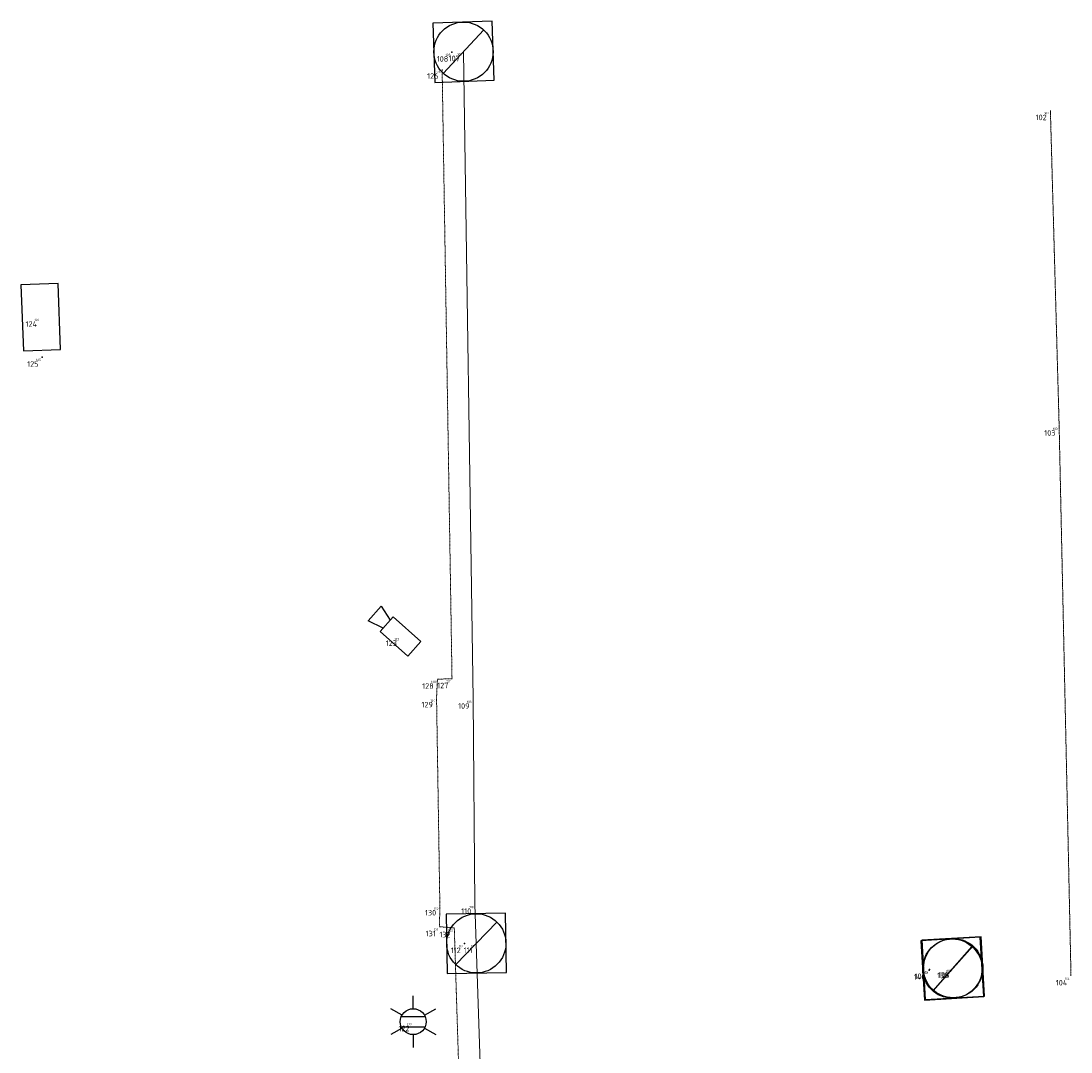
# Model space of a CAD drawing. Header units: millimetres. Extents: x 109167 to 931660, y 98993 to 321604.
# Tile 27 of 39: x 729343 to 743514, y 251656 to 265569. Entities that reach past the tile are written whole.
import ezdxf
from ezdxf.enums import TextEntityAlignment as Align

# ---------------------------------------------------------------- set-up
doc = ezdxf.new("R2010")
doc.units = ezdxf.units.MM
doc.linetypes.add('AM-AS', pattern=[16, 10, -2, 2, -2])
doc.linetypes.add('XX-DASHDOT', pattern=[10, 3, -2, 0, -2, 3])
for name, color, linetype in [('B-ME-AL-SITUATIEMETING-S', 7, 'Continuous'), ('B-WE-AL-SITUATIEMETING-S', 7, 'Continuous'), ('X-XX-AL-MEETPUNT_DATA_PUNTNUMMER-T18', 7, 'Continuous')]:
    doc.layers.add(name, color=color, linetype=linetype)
for name, color, linetype, lineweight in [('B-WE-AM-AS_WEG-G', 10, 'AM-AS', 18), ('B-WE-IE-MEUBILAIR_WEGMEUBILAIR_CAMERA-S', 7, 'Continuous', 25), ('B-WE-IE-MEUBILAIR_WEGMEUBILAIR_KAST-S', 7, 'Continuous', 25), ('B-WE-IE-MEUBILAIR_WEGMEUBILAIR_LICHTMAST-S', 7, 'Continuous', 25), ('B-WE-RI-PUT_BETON-S', 7, 'Continuous', 25), ('B-WE-VH-KANTOPSLUITING_ACHTERKANTBAND-G', 40, 'XX-DASHDOT', 18), ('B-WE-VH-KANTVERHARDING-G', 40, 'Continuous', 18), ('X-XX-AL-MEETPUNT-S', 7, 'Continuous', 25)]:
    doc.layers.add(name, color=color, linetype=linetype, lineweight=lineweight)
doc.styles.add('NLCS-ISO-ANNOTATIVE-T18', font='NLCS-ISO.ttf', dxfattribs={"height": 1.8})
doc.styles.add('NLCS-ISO-M1000-T18', font='NLCS-ISO.ttf', dxfattribs={"height": 1.8})

# ---------------------------------------------------------------- blocks, each defined once
blk = doc.blocks.new('SAL-MEETPUNT_MARKER-SO')
at = {"layer": 'X-XX-AL-MEETPUNT_DATA_PUNTNUMMER-T18', "style": 'NLCS-ISO-ANNOTATIVE-T18'}
blk.add_attdef('PUNTID', text='', height=1.5, dxfattribs=at).set_placement((-1, -2.59), align=Align.RIGHT)
blk = doc.blocks.new('B-SRI-PUT_BETON-SO')
blk.add_line((-1.414, -1.414), (1.414, 1.414))
at = {"lineweight": -3, "flags": 128}
blk.add_lwpolyline([(2, -2), (2, 2), (-2, 2), (-2, -2)], close=True, dxfattribs=at)
at = {"lineweight": -3}
blk.add_circle((0, 0), 2, dxfattribs=at)
blk = doc.blocks.new('SAL-MEETPUNT_DUMMY-SO')
at = {"color": 0}
blk.add_point((0, 0), dxfattribs=at)
blk = doc.blocks.new('B-SIE-WEG_LICHTMAST-SO')
at = {"color": 0, "linetype": 'ByBlock', "lineweight": -2}
for points in [[(0, 0.875), (0, 1.75)], [(-0.758, 0.437), (-1.516, 0.875)], [(0.758, 0.437), (1.516, 0.875)], [(-0.804, 0.346), (0.804, 0.346)], [(-0.758, -0.438), (-1.516, -0.875)], [(-0.804, -0.346), (0.804, -0.346)], [(0.758, -0.438), (1.516, -0.875)], [(0, -0.875), (0, -1.75)]]:
    blk.add_lwpolyline(points, dxfattribs=at)
blk.add_circle((0, 0), 0.875, dxfattribs=at)
at = {"color": 0, "linetype": 'ByBlock', "lineweight": -2, "style": 'NLCS-ISO-ANNOTATIVE-T18'}
blk.add_attdef('SYMBOOL', (2.5, -2.5), '', height=1.8, dxfattribs=at)
blk = doc.blocks.new('SIE-WEG_CAMERA-SO')
at = {"flags": 128}
blk.add_lwpolyline([(-1.25, -0.663), (1.25, -0.663), (1.25, 0.663), (-1.25, 0.663)], close=True, dxfattribs=at)
blk.add_lwpolyline([(1.25, 0.356), (2.34, 0.663), (2.34, -0.663), (1.25, -0.356)], dxfattribs=at)
blk = doc.blocks.new('SIE-WEG_KAST-SO')
at = {"flags": 128}
blk.add_lwpolyline([(-2.232, -1.25), (2.232, -1.25), (2.232, 1.25), (-2.232, 1.25)], close=True, dxfattribs=at)
at = {"lineweight": 18, "style": 'NLCS-ISO-M1000-T18'}
blk.add_attdef('TYPE', text='', height=1.8, dxfattribs=at).set_placement((-0.19, 1.25), align=Align.BOTTOM_CENTER)

msp = doc.modelspace()

# ---------------------------------------------------------------- linework, layer by layer
at = {"layer": 'B-WE-AM-AS_WEG-G'}
msp.add_polyline3d([(743235.7, 264360, 551), (743353.7, 260102.2, 550.8), (743513.7, 252683.2, 542.2)], dxfattribs=at)
at = {"layer": 'B-WE-VH-KANTOPSLUITING_ACHTERKANTBAND-G'}
msp.add_polyline3d([(735026.9, 264918.3, 460.6), (735160.3, 256693.8, 409.4), (734963.1, 256687, 400.6), (734951.5, 256435.1, 376.6), (734996.3, 253628, 354.2), (734990.7, 253346.5, 352.4), (735190.7, 253332.5, 355.9), (735431.2, 245725.1, 360.1), (735804.9, 240408.2, 385.9)], dxfattribs=at)
at = {"layer": 'B-WE-VH-KANTVERHARDING-G'}
msp.add_polyline3d([(735315, 265155.2, 311.6), (735446.1, 256418.1, 281.4), (735469.5, 253648.5, 273.1), (735488, 253122.4, 211.7), (735758.4, 244886.4, 250.8), (735947.9, 240097.6, 284.1), (736154.8, 236096.5, 245.8), (736317.6, 232867.8, 315.6), (738032.1, 230041.1, 301.8), (738085.1, 229767, 303.4), (737989.1, 229292.3, 315.8), (737781.5, 228799.7, 300.4), (737549, 228275.9, 319.1), (736693.8, 226284.8, 308.1), (737224.1, 216840.8, 274.2), (737742.1, 207408.2, 242.4), (738306.8, 197444.1, 228.6), (738893.3, 186958.4, 186.7)], dxfattribs=at)

# ---------------------------------------------------------------- block references
at = {"layer": 'B-ME-AL-SITUATIEMETING-S'}
ref = msp.add_blockref('SAL-MEETPUNT_MARKER-SO', (735315, 265155.2, 311.6), dxfattribs=dict(at, xscale=20, yscale=20, zscale=20))
ref.add_attrib('PUNTID', '107', dxfattribs={"layer": 'X-XX-AL-MEETPUNT_DATA_PUNTNUMMER-T18', "height": 30, "style": 'NLCS-ISO-ANNOTATIVE-T18'}).set_placement((735295, 265103.5, 311.6), align=Align.RIGHT)
ref = msp.add_blockref('SAL-MEETPUNT_MARKER-SO', (735159.3, 265149.7, 456.9), dxfattribs=dict(at, xscale=20, yscale=20, zscale=20))
ref.add_attrib('PUNTID', '108', dxfattribs={"layer": 'X-XX-AL-MEETPUNT_DATA_PUNTNUMMER-T18', "height": 30, "style": 'NLCS-ISO-ANNOTATIVE-T18'}).set_placement((735139.3, 265098, 456.9), align=Align.RIGHT)
ref = msp.add_blockref('SAL-MEETPUNT_MARKER-SO', (735026.9, 264918.3, 460.6), dxfattribs=dict(at, xscale=20, yscale=20, zscale=20))
ref.add_attrib('PUNTID', '126', dxfattribs={"layer": 'X-XX-AL-MEETPUNT_DATA_PUNTNUMMER-T18', "height": 30, "style": 'NLCS-ISO-ANNOTATIVE-T18'}).set_placement((735006.9, 264866.6, 460.6), align=Align.RIGHT)
ref = msp.add_blockref('SAL-MEETPUNT_MARKER-SO', (743235.7, 264360, 551), dxfattribs=dict(at, xscale=20, yscale=20, zscale=20))
ref.add_attrib('PUNTID', '102', dxfattribs={"layer": 'X-XX-AL-MEETPUNT_DATA_PUNTNUMMER-T18', "height": 30, "style": 'NLCS-ISO-ANNOTATIVE-T18'}).set_placement((743215.7, 264308.3, 551), align=Align.RIGHT)
ref = msp.add_blockref('SAL-MEETPUNT_MARKER-SO', (729609.8, 261572.1, 2290.2), dxfattribs=dict(at, xscale=20, yscale=20, zscale=20))
ref.add_attrib('PUNTID', '124', dxfattribs={"layer": 'X-XX-AL-MEETPUNT_DATA_PUNTNUMMER-T18', "height": 30, "style": 'NLCS-ISO-ANNOTATIVE-T18'}).set_placement((729589.8, 261520.4, 2290.2), align=Align.RIGHT)
ref = msp.add_blockref('SAL-MEETPUNT_MARKER-SO', (729630, 261032.6, 310.4), dxfattribs=dict(at, xscale=20, yscale=20, zscale=20))
ref.add_attrib('PUNTID', '125', dxfattribs={"layer": 'X-XX-AL-MEETPUNT_DATA_PUNTNUMMER-T18', "height": 30, "style": 'NLCS-ISO-ANNOTATIVE-T18'}).set_placement((729610, 260980.9, 310.4), align=Align.RIGHT)
ref = msp.add_blockref('SAL-MEETPUNT_MARKER-SO', (743353.7, 260102.2, 550.8), dxfattribs=dict(at, xscale=20, yscale=20, zscale=20))
ref.add_attrib('PUNTID', '103', dxfattribs={"layer": 'X-XX-AL-MEETPUNT_DATA_PUNTNUMMER-T18', "height": 30, "style": 'NLCS-ISO-ANNOTATIVE-T18'}).set_placement((743333.7, 260050.5, 550.8), align=Align.RIGHT)
ref = msp.add_blockref('SAL-MEETPUNT_MARKER-SO', (734466.5, 257264.7, 399.9), dxfattribs=dict(at, xscale=20, yscale=20, zscale=20))
ref.add_attrib('PUNTID', '123', dxfattribs={"layer": 'X-XX-AL-MEETPUNT_DATA_PUNTNUMMER-T18', "height": 30, "style": 'NLCS-ISO-ANNOTATIVE-T18'}).set_placement((734446.5, 257213, 399.9), align=Align.RIGHT)
ref = msp.add_blockref('SAL-MEETPUNT_MARKER-SO', (734963.1, 256687, 400.6), dxfattribs=dict(at, xscale=20, yscale=20, zscale=20))
ref.add_attrib('PUNTID', '128', dxfattribs={"layer": 'X-XX-AL-MEETPUNT_DATA_PUNTNUMMER-T18', "height": 30, "style": 'NLCS-ISO-ANNOTATIVE-T18'}).set_placement((734943.1, 256635.3, 400.6), align=Align.RIGHT)
ref = msp.add_blockref('SAL-MEETPUNT_MARKER-SO', (735160.3, 256693.8, 409.4), dxfattribs=dict(at, xscale=20, yscale=20, zscale=20))
ref.add_attrib('PUNTID', '127', dxfattribs={"layer": 'X-XX-AL-MEETPUNT_DATA_PUNTNUMMER-T18', "height": 30, "style": 'NLCS-ISO-ANNOTATIVE-T18'}).set_placement((735140.3, 256642.1, 409.4), align=Align.RIGHT)
ref = msp.add_blockref('SAL-MEETPUNT_MARKER-SO', (734951.5, 256435.1, 376.6), dxfattribs=dict(at, xscale=20, yscale=20, zscale=20))
ref.add_attrib('PUNTID', '129', dxfattribs={"layer": 'X-XX-AL-MEETPUNT_DATA_PUNTNUMMER-T18', "height": 30, "style": 'NLCS-ISO-ANNOTATIVE-T18'}).set_placement((734931.5, 256383.4, 376.6), align=Align.RIGHT)
ref = msp.add_blockref('SAL-MEETPUNT_MARKER-SO', (735446.1, 256418.1, 281.4), dxfattribs=dict(at, xscale=20, yscale=20, zscale=20))
ref.add_attrib('PUNTID', '109', dxfattribs={"layer": 'X-XX-AL-MEETPUNT_DATA_PUNTNUMMER-T18', "height": 30, "style": 'NLCS-ISO-ANNOTATIVE-T18'}).set_placement((735426.1, 256366.4, 281.4), align=Align.RIGHT)
ref = msp.add_blockref('SAL-MEETPUNT_MARKER-SO', (734996.3, 253628, 354.2), dxfattribs=dict(at, xscale=20, yscale=20, zscale=20))
ref.add_attrib('PUNTID', '130', dxfattribs={"layer": 'X-XX-AL-MEETPUNT_DATA_PUNTNUMMER-T18', "height": 30, "style": 'NLCS-ISO-ANNOTATIVE-T18'}).set_placement((734976.3, 253576.3, 354.2), align=Align.RIGHT)
ref = msp.add_blockref('SAL-MEETPUNT_MARKER-SO', (735469.5, 253648.5, 273.1), dxfattribs=dict(at, xscale=20, yscale=20, zscale=20))
ref.add_attrib('PUNTID', '110', dxfattribs={"layer": 'X-XX-AL-MEETPUNT_DATA_PUNTNUMMER-T18', "height": 30, "style": 'NLCS-ISO-ANNOTATIVE-T18'}).set_placement((735449.5, 253596.8, 273.1), align=Align.RIGHT)
ref = msp.add_blockref('SAL-MEETPUNT_MARKER-SO', (734990.7, 253346.5, 352.4), dxfattribs=dict(at, xscale=20, yscale=20, zscale=20))
ref.add_attrib('PUNTID', '131', dxfattribs={"layer": 'X-XX-AL-MEETPUNT_DATA_PUNTNUMMER-T18', "height": 30, "style": 'NLCS-ISO-ANNOTATIVE-T18'}).set_placement((734970.7, 253294.8, 352.4), align=Align.RIGHT)
ref = msp.add_blockref('SAL-MEETPUNT_MARKER-SO', (735190.7, 253332.5, 355.9), dxfattribs=dict(at, xscale=20, yscale=20, zscale=20))
ref.add_attrib('PUNTID', '132', dxfattribs={"layer": 'X-XX-AL-MEETPUNT_DATA_PUNTNUMMER-T18', "height": 30, "style": 'NLCS-ISO-ANNOTATIVE-T18'}).set_placement((735170.7, 253280.8, 355.9), align=Align.RIGHT)
ref = msp.add_blockref('SAL-MEETPUNT_MARKER-SO', (735327.5, 253119.8, 350.6), dxfattribs=dict(at, xscale=20, yscale=20, zscale=20))
ref.add_attrib('PUNTID', '112', dxfattribs={"layer": 'X-XX-AL-MEETPUNT_DATA_PUNTNUMMER-T18', "height": 30, "style": 'NLCS-ISO-ANNOTATIVE-T18'}).set_placement((735307.5, 253068.1, 350.6), align=Align.RIGHT)
ref = msp.add_blockref('SAL-MEETPUNT_MARKER-SO', (735488, 253122.4, 211.7), dxfattribs=dict(at, xscale=20, yscale=20, zscale=20))
ref.add_attrib('PUNTID', '111', dxfattribs={"layer": 'X-XX-AL-MEETPUNT_DATA_PUNTNUMMER-T18', "height": 30, "style": 'NLCS-ISO-ANNOTATIVE-T18'}).set_placement((735468, 253070.7, 211.7), align=Align.RIGHT)
ref = msp.add_blockref('SAL-MEETPUNT_MARKER-SO', (741598, 252762.1, 485.1), dxfattribs=dict(at, xscale=20, yscale=20, zscale=20))
ref.add_attrib('PUNTID', '140', dxfattribs={"layer": 'X-XX-AL-MEETPUNT_DATA_PUNTNUMMER-T18', "height": 30, "style": 'NLCS-ISO-ANNOTATIVE-T18'}).set_placement((741578, 252710.4, 485.1), align=Align.RIGHT)
ref = msp.add_blockref('SAL-MEETPUNT_MARKER-SO', (741605, 252770.3, 487.8), dxfattribs=dict(at, xscale=20, yscale=20, zscale=20))
ref.add_attrib('PUNTID', '106', dxfattribs={"layer": 'X-XX-AL-MEETPUNT_DATA_PUNTNUMMER-T18', "height": 30, "style": 'NLCS-ISO-ANNOTATIVE-T18'}).set_placement((741585, 252718.6, 487.8), align=Align.RIGHT)
ref = msp.add_blockref('SAL-MEETPUNT_MARKER-SO', (741912.7, 252781.5, 486.1), dxfattribs=dict(at, xscale=20, yscale=20, zscale=20))
ref.add_attrib('PUNTID', '139', dxfattribs={"layer": 'X-XX-AL-MEETPUNT_DATA_PUNTNUMMER-T18', "height": 30, "style": 'NLCS-ISO-ANNOTATIVE-T18'}).set_placement((741892.7, 252729.8, 486.1), align=Align.RIGHT)
ref = msp.add_blockref('SAL-MEETPUNT_MARKER-SO', (741924, 252787.7, 492.1), dxfattribs=dict(at, xscale=20, yscale=20, zscale=20))
ref.add_attrib('PUNTID', '105', dxfattribs={"layer": 'X-XX-AL-MEETPUNT_DATA_PUNTNUMMER-T18', "height": 30, "style": 'NLCS-ISO-ANNOTATIVE-T18'}).set_placement((741904, 252736, 492.1), align=Align.RIGHT)
ref = msp.add_blockref('SAL-MEETPUNT_MARKER-SO', (743513.7, 252683.2, 542.2), dxfattribs=dict(at, xscale=20, yscale=20, zscale=20))
ref.add_attrib('PUNTID', '104', dxfattribs={"layer": 'X-XX-AL-MEETPUNT_DATA_PUNTNUMMER-T18', "height": 30, "style": 'NLCS-ISO-ANNOTATIVE-T18'}).set_placement((743493.7, 252631.5, 542.2), align=Align.RIGHT)
ref = msp.add_blockref('SAL-MEETPUNT_MARKER-SO', (734637, 252065.6, 367.4), dxfattribs=dict(at, xscale=20, yscale=20, zscale=20))
ref.add_attrib('PUNTID', '122', dxfattribs={"layer": 'X-XX-AL-MEETPUNT_DATA_PUNTNUMMER-T18', "height": 30, "style": 'NLCS-ISO-ANNOTATIVE-T18'}).set_placement((734617, 252013.9, 367.4), align=Align.RIGHT)
at = {"layer": 'B-WE-AL-SITUATIEMETING-S'}
ref = msp.add_blockref('SAL-MEETPUNT_MARKER-SO', (735159.3, 265149.7, 456.9), dxfattribs=dict(at, xscale=50, yscale=50, zscale=50))
ref.add_attrib('PUNTID', '108', dxfattribs={"layer": 'X-XX-AL-MEETPUNT_DATA_PUNTNUMMER-T18', "height": 75, "style": 'NLCS-ISO-ANNOTATIVE-T18'}).set_placement((735109.3, 265020.3, 456.9), align=Align.RIGHT)
ref = msp.add_blockref('SAL-MEETPUNT_MARKER-SO', (735315, 265155.2, 311.6), dxfattribs=dict(at, xscale=50, yscale=50, zscale=50))
ref.add_attrib('PUNTID', '107', dxfattribs={"layer": 'X-XX-AL-MEETPUNT_DATA_PUNTNUMMER-T18', "height": 75, "style": 'NLCS-ISO-ANNOTATIVE-T18'}).set_placement((735265, 265025.8, 311.6), align=Align.RIGHT)
ref = msp.add_blockref('SAL-MEETPUNT_MARKER-SO', (735026.9, 264918.3, 460.6), dxfattribs=dict(at, xscale=50, yscale=50, zscale=50))
ref.add_attrib('PUNTID', '126', dxfattribs={"layer": 'X-XX-AL-MEETPUNT_DATA_PUNTNUMMER-T18', "height": 75, "style": 'NLCS-ISO-ANNOTATIVE-T18'}).set_placement((734976.9, 264788.9, 460.6), align=Align.RIGHT)
ref = msp.add_blockref('SAL-MEETPUNT_MARKER-SO', (743235.7, 264360, 551), dxfattribs=dict(at, xscale=50, yscale=50, zscale=50))
ref.add_attrib('PUNTID', '102', dxfattribs={"layer": 'X-XX-AL-MEETPUNT_DATA_PUNTNUMMER-T18', "height": 75, "style": 'NLCS-ISO-ANNOTATIVE-T18'}).set_placement((743185.7, 264230.6, 551), align=Align.RIGHT)
ref = msp.add_blockref('SAL-MEETPUNT_MARKER-SO', (729609.8, 261572.1, 2290.2), dxfattribs=dict(at, xscale=50, yscale=50, zscale=50))
ref.add_attrib('PUNTID', '124', dxfattribs={"layer": 'X-XX-AL-MEETPUNT_DATA_PUNTNUMMER-T18', "height": 75, "style": 'NLCS-ISO-ANNOTATIVE-T18'}).set_placement((729559.8, 261442.7, 2290.2), align=Align.RIGHT)
ref = msp.add_blockref('SAL-MEETPUNT_MARKER-SO', (729630, 261032.6, 310.4), dxfattribs=dict(at, xscale=50, yscale=50, zscale=50))
ref.add_attrib('PUNTID', '125', dxfattribs={"layer": 'X-XX-AL-MEETPUNT_DATA_PUNTNUMMER-T18', "height": 75, "style": 'NLCS-ISO-ANNOTATIVE-T18'}).set_placement((729580, 260903.2, 310.4), align=Align.RIGHT)
ref = msp.add_blockref('SAL-MEETPUNT_MARKER-SO', (743353.7, 260102.2, 550.8), dxfattribs=dict(at, xscale=50, yscale=50, zscale=50))
ref.add_attrib('PUNTID', '103', dxfattribs={"layer": 'X-XX-AL-MEETPUNT_DATA_PUNTNUMMER-T18', "height": 75, "style": 'NLCS-ISO-ANNOTATIVE-T18'}).set_placement((743303.7, 259972.8, 550.8), align=Align.RIGHT)
ref = msp.add_blockref('SAL-MEETPUNT_MARKER-SO', (734466.5, 257264.7, 399.9), dxfattribs=dict(at, xscale=50, yscale=50, zscale=50))
ref.add_attrib('PUNTID', '123', dxfattribs={"layer": 'X-XX-AL-MEETPUNT_DATA_PUNTNUMMER-T18', "height": 75, "style": 'NLCS-ISO-ANNOTATIVE-T18'}).set_placement((734416.5, 257135.3, 399.9), align=Align.RIGHT)
ref = msp.add_blockref('SAL-MEETPUNT_MARKER-SO', (734963.1, 256687, 400.6), dxfattribs=dict(at, xscale=50, yscale=50, zscale=50))
ref.add_attrib('PUNTID', '128', dxfattribs={"layer": 'X-XX-AL-MEETPUNT_DATA_PUNTNUMMER-T18', "height": 75, "style": 'NLCS-ISO-ANNOTATIVE-T18'}).set_placement((734913.1, 256557.6, 400.6), align=Align.RIGHT)
ref = msp.add_blockref('SAL-MEETPUNT_MARKER-SO', (735160.3, 256693.8, 409.4), dxfattribs=dict(at, xscale=50, yscale=50, zscale=50))
ref.add_attrib('PUNTID', '127', dxfattribs={"layer": 'X-XX-AL-MEETPUNT_DATA_PUNTNUMMER-T18', "height": 75, "style": 'NLCS-ISO-ANNOTATIVE-T18'}).set_placement((735110.3, 256564.4, 409.4), align=Align.RIGHT)
ref = msp.add_blockref('SAL-MEETPUNT_MARKER-SO', (734951.5, 256435.1, 376.6), dxfattribs=dict(at, xscale=50, yscale=50, zscale=50))
ref.add_attrib('PUNTID', '129', dxfattribs={"layer": 'X-XX-AL-MEETPUNT_DATA_PUNTNUMMER-T18', "height": 75, "style": 'NLCS-ISO-ANNOTATIVE-T18'}).set_placement((734901.5, 256305.7, 376.6), align=Align.RIGHT)
ref = msp.add_blockref('SAL-MEETPUNT_MARKER-SO', (735446.1, 256418.1, 281.4), dxfattribs=dict(at, xscale=50, yscale=50, zscale=50))
ref.add_attrib('PUNTID', '109', dxfattribs={"layer": 'X-XX-AL-MEETPUNT_DATA_PUNTNUMMER-T18', "height": 75, "style": 'NLCS-ISO-ANNOTATIVE-T18'}).set_placement((735396.1, 256288.7, 281.4), align=Align.RIGHT)
ref = msp.add_blockref('SAL-MEETPUNT_MARKER-SO', (734996.3, 253628, 354.2), dxfattribs=dict(at, xscale=50, yscale=50, zscale=50))
ref.add_attrib('PUNTID', '130', dxfattribs={"layer": 'X-XX-AL-MEETPUNT_DATA_PUNTNUMMER-T18', "height": 75, "style": 'NLCS-ISO-ANNOTATIVE-T18'}).set_placement((734946.3, 253498.6, 354.2), align=Align.RIGHT)
ref = msp.add_blockref('SAL-MEETPUNT_MARKER-SO', (735469.5, 253648.5, 273.1), dxfattribs=dict(at, xscale=50, yscale=50, zscale=50))
ref.add_attrib('PUNTID', '110', dxfattribs={"layer": 'X-XX-AL-MEETPUNT_DATA_PUNTNUMMER-T18', "height": 75, "style": 'NLCS-ISO-ANNOTATIVE-T18'}).set_placement((735419.5, 253519.1, 273.1), align=Align.RIGHT)
ref = msp.add_blockref('SAL-MEETPUNT_MARKER-SO', (734990.7, 253346.5, 352.4), dxfattribs=dict(at, xscale=50, yscale=50, zscale=50))
ref.add_attrib('PUNTID', '131', dxfattribs={"layer": 'X-XX-AL-MEETPUNT_DATA_PUNTNUMMER-T18', "height": 75, "style": 'NLCS-ISO-ANNOTATIVE-T18'}).set_placement((734940.7, 253217.1, 352.4), align=Align.RIGHT)
ref = msp.add_blockref('SAL-MEETPUNT_MARKER-SO', (735190.7, 253332.5, 355.9), dxfattribs=dict(at, xscale=50, yscale=50, zscale=50))
ref.add_attrib('PUNTID', '132', dxfattribs={"layer": 'X-XX-AL-MEETPUNT_DATA_PUNTNUMMER-T18', "height": 75, "style": 'NLCS-ISO-ANNOTATIVE-T18'}).set_placement((735140.7, 253203.1, 355.9), align=Align.RIGHT)
ref = msp.add_blockref('SAL-MEETPUNT_MARKER-SO', (735327.5, 253119.8, 350.6), dxfattribs=dict(at, xscale=50, yscale=50, zscale=50))
ref.add_attrib('PUNTID', '112', dxfattribs={"layer": 'X-XX-AL-MEETPUNT_DATA_PUNTNUMMER-T18', "height": 75, "style": 'NLCS-ISO-ANNOTATIVE-T18'}).set_placement((735277.5, 252990.4, 350.6), align=Align.RIGHT)
ref = msp.add_blockref('SAL-MEETPUNT_MARKER-SO', (735488, 253122.4, 211.7), dxfattribs=dict(at, xscale=50, yscale=50, zscale=50))
ref.add_attrib('PUNTID', '111', dxfattribs={"layer": 'X-XX-AL-MEETPUNT_DATA_PUNTNUMMER-T18', "height": 75, "style": 'NLCS-ISO-ANNOTATIVE-T18'}).set_placement((735438, 252993, 211.7), align=Align.RIGHT)
ref = msp.add_blockref('SAL-MEETPUNT_MARKER-SO', (741598, 252762.1, 485.1), dxfattribs=dict(at, xscale=50, yscale=50, zscale=50))
ref.add_attrib('PUNTID', '140', dxfattribs={"layer": 'X-XX-AL-MEETPUNT_DATA_PUNTNUMMER-T18', "height": 75, "style": 'NLCS-ISO-ANNOTATIVE-T18'}).set_placement((741548, 252632.7, 485.1), align=Align.RIGHT)
ref = msp.add_blockref('SAL-MEETPUNT_MARKER-SO', (741605, 252770.3, 487.8), dxfattribs=dict(at, xscale=50, yscale=50, zscale=50))
ref.add_attrib('PUNTID', '106', dxfattribs={"layer": 'X-XX-AL-MEETPUNT_DATA_PUNTNUMMER-T18', "height": 75, "style": 'NLCS-ISO-ANNOTATIVE-T18'}).set_placement((741555, 252640.9, 487.8), align=Align.RIGHT)
ref = msp.add_blockref('SAL-MEETPUNT_MARKER-SO', (741912.7, 252781.5, 486.1), dxfattribs=dict(at, xscale=50, yscale=50, zscale=50))
ref.add_attrib('PUNTID', '139', dxfattribs={"layer": 'X-XX-AL-MEETPUNT_DATA_PUNTNUMMER-T18', "height": 75, "style": 'NLCS-ISO-ANNOTATIVE-T18'}).set_placement((741862.7, 252652.1, 486.1), align=Align.RIGHT)
ref = msp.add_blockref('SAL-MEETPUNT_MARKER-SO', (741924, 252787.7, 492.1), dxfattribs=dict(at, xscale=50, yscale=50, zscale=50))
ref.add_attrib('PUNTID', '105', dxfattribs={"layer": 'X-XX-AL-MEETPUNT_DATA_PUNTNUMMER-T18', "height": 75, "style": 'NLCS-ISO-ANNOTATIVE-T18'}).set_placement((741874, 252658.3, 492.1), align=Align.RIGHT)
ref = msp.add_blockref('SAL-MEETPUNT_MARKER-SO', (743513.7, 252683.2, 542.2), dxfattribs=dict(at, xscale=50, yscale=50, zscale=50))
ref.add_attrib('PUNTID', '104', dxfattribs={"layer": 'X-XX-AL-MEETPUNT_DATA_PUNTNUMMER-T18', "height": 75, "style": 'NLCS-ISO-ANNOTATIVE-T18'}).set_placement((743463.7, 252553.8, 542.2), align=Align.RIGHT)
ref = msp.add_blockref('SAL-MEETPUNT_MARKER-SO', (734637, 252065.6, 367.4), dxfattribs=dict(at, xscale=50, yscale=50, zscale=50))
ref.add_attrib('PUNTID', '122', dxfattribs={"layer": 'X-XX-AL-MEETPUNT_DATA_PUNTNUMMER-T18', "height": 75, "style": 'NLCS-ISO-ANNOTATIVE-T18'}).set_placement((734587, 251936.2, 367.4), align=Align.RIGHT)
at = {"layer": 'B-WE-IE-MEUBILAIR_WEGMEUBILAIR_CAMERA-S', "xscale": 200, "yscale": 200, "zscale": 200, "rotation": 138.4302288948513}
msp.add_blockref('SIE-WEG_CAMERA-SO', (734466.5, 257264.7, 399.9), dxfattribs=at)
at = {"layer": 'B-WE-IE-MEUBILAIR_WEGMEUBILAIR_KAST-S', "xscale": 200, "yscale": 200, "zscale": 200, "rotation": 272.1442712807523}
msp.add_blockref('SIE-WEG_KAST-SO', (729609.8, 261572.1, 2290.2), dxfattribs=at)
at = {"layer": 'B-WE-IE-MEUBILAIR_WEGMEUBILAIR_LICHTMAST-S', "xscale": 200, "yscale": 200, "zscale": 200}
msp.add_blockref('B-SIE-WEG_LICHTMAST-SO', (734637, 252065.6, 367.4), dxfattribs=at)
at = {"layer": 'B-WE-RI-PUT_BETON-S'}
for p, xscale, yscale, zscale, rotation in [((735315, 265155.2, 311.6), 199.9999999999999, 199.9999999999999, 199.9999999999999, 182.0230945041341), ((735488, 253122.4, 211.7), 200, 200, 200, 180.9280747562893), ((741912.7, 252781.5, 486.1), 200.0000000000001, 200.0000000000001, 200.0000000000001, 183.5275922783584), ((741924, 252787.7, 492.1), 200, 200, 200, 183.1221304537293)]:
    msp.add_blockref('B-SRI-PUT_BETON-SO', p, dxfattribs=dict(at, xscale=xscale, yscale=yscale, zscale=zscale, rotation=rotation))
at = {"layer": 'X-XX-AL-MEETPUNT-S', "xscale": 1000, "yscale": 1000, "zscale": 1000}
for p in [(735159.3, 265149.7, 456.9), (729630, 261032.6, 310.4), (735327.5, 253119.8, 350.6), (741598, 252762.1, 485.1), (741605, 252770.3, 487.8)]:
    msp.add_blockref('SAL-MEETPUNT_DUMMY-SO', p, dxfattribs=at)

doc.saveas('drawing.dxf')
